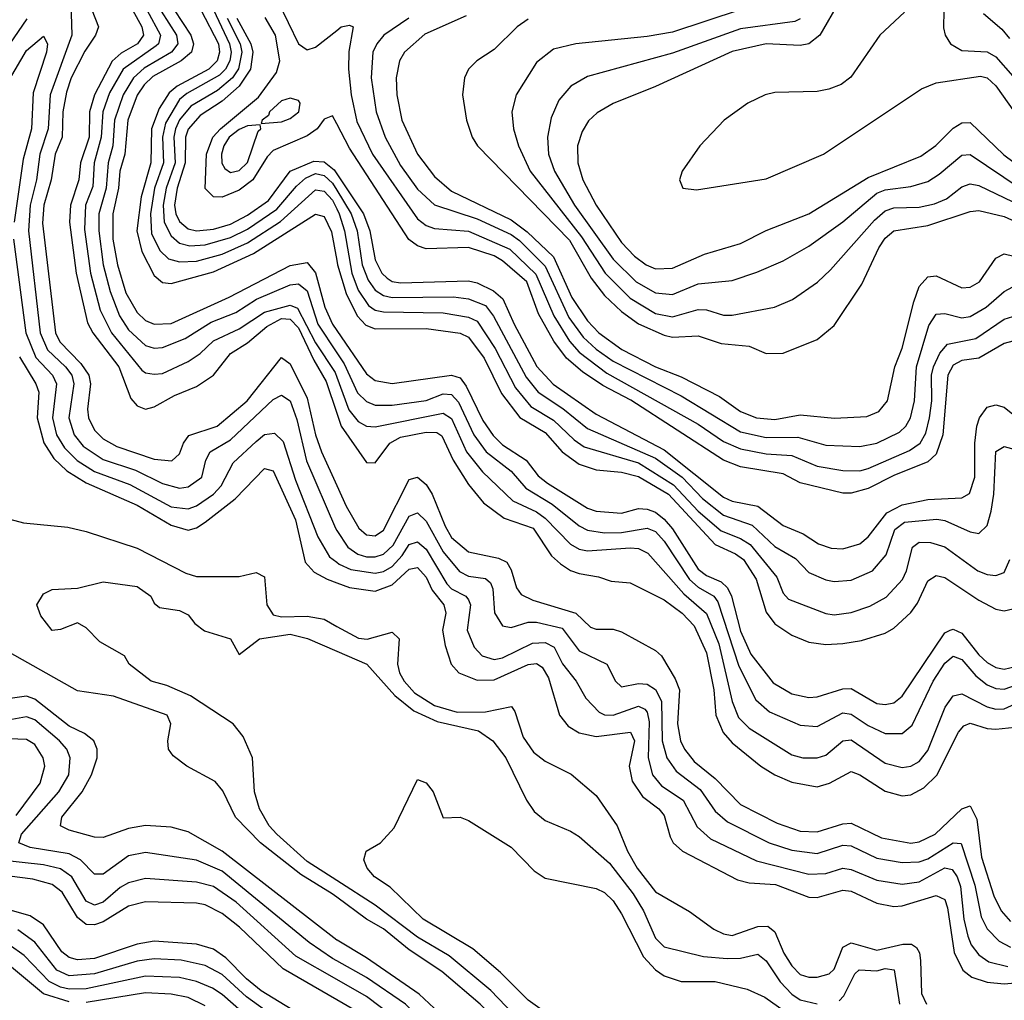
# Model space of a CAD drawing. Header units: inches. Extents: x 884549 to 1028252, y 526810 to 653624.
# Tile 114 of 256: x 949254 to 951570, y 550419 to 552727. Entities that reach past the tile are written whole.
import ezdxf

# ---------------------------------------------------------------- set-up
doc = ezdxf.new("R2010")
doc.units = ezdxf.units.IN
doc.header["$MEASUREMENT"] = 0
doc.layers.add('A9545', color=7, linetype='Continuous')
doc.layers.add('A9555', color=7, linetype='Continuous')

msp = doc.modelspace()

# ---------------------------------------------------------------- linework, layer by layer
at = {"layer": 'A9545', "color": 5}
for points, elevation in [([(949368.1, 552968.1), (949376.6, 552690), (949325.6, 552550), (949321.1, 552470), (949301.3, 552410), (949293.4, 552350), (949278.7, 552290), (949275.1, 552230), (949302.3, 551990), (949319.8, 551950), (949361.9, 551910), (949376.6, 551890), (949381.5, 551870), (949369.5, 551789.5), (949382.3, 551750), (949403.4, 551723.4), (949450, 551691.7), (949526.3, 551666.3), (949590, 551635.2), (949630, 551624.7), (949650, 551627.3), (949682.1, 551650), (949692.1, 551690), (949702.4, 551710), (949750, 551737.9), (949850, 551833.1), (949870, 551842.8), (949890, 551829.5), (949905.6, 551785.6), (949929, 551688.9), (949996.6, 551530), (950000, 551524.9)], 2460), ([(949861.2, 552770), (949910, 552670.1), (949930, 552655.8), (949950, 552661.7), (950000, 552701.6)], 2740), ([(949423.7, 552750), (949439.5, 552710), (949432.5, 552690), (949407.2, 552652.8), (949375.4, 552590), (949363.9, 552556.1), (949355.8, 552510), (949354, 552450), (949337.4, 552410), (949328, 552350), (949310.8, 552290), (949307.5, 552247.5), (949338.6, 551990), (949348.6, 551968.6), (949397.9, 551917.9), (949416.7, 551890), (949420.9, 551870), (949413.3, 551810), (949415.6, 551790), (949430, 551761), (949450, 551740.2), (949482.5, 551722.5), (949570, 551692.3), (949611.6, 551688.4), (949630, 551705.5), (949639, 551730), (949651.6, 551748.4), (949718.8, 551770), (949789.2, 551830), (949870, 551932.1), (949890, 551917.1), (949930, 551836.4), (949949.9, 551749.9), (949963.8, 551710), (950000, 551630.9)], 2480), ([(949519, 552750), (949541.4, 552710), (949545.2, 552690), (949531.4, 552670), (949492.5, 552647.5), (949471.3, 552628.7), (949430.1, 552550.1), (949418.4, 552510), (949417.5, 552450), (949397.1, 552390), (949393.5, 552350), (949373.3, 552290), (949370.9, 552250), (949386.5, 552130), (949413.6, 552013.6), (949426.1, 551990), (949487, 551910), (949515.5, 551835.5), (949530, 551818.3), (949550, 551810.5), (949570, 551815.7), (949618, 551842), (949670, 551863.2), (949710, 551890), (949750, 551941.4), (949790, 551966.2), (949835.4, 552004.6), (949870, 552023.3), (949890, 552022.2), (949910, 552001.9), (949945.6, 551925.6), (949975.3, 551875.3), (950000, 551800.6)], 2520), ([(949553.4, 552750), (949584.9, 552690), (949580.5, 552670), (949575, 552665), (949497.1, 552610), (949465.4, 552554.6), (949449.9, 552510), (949445.8, 552450), (949428.9, 552390), (949425.7, 552334.3), (949408.9, 552290), (949406.7, 552233.3), (949420.6, 552130), (949443.1, 552043.1), (949469.8, 551989.8), (949541.7, 551901.7), (949550, 551895.7), (949570, 551892.2), (949590, 551894.4), (949650, 551922), (949678.5, 551941.5), (949710, 551971.1), (949770, 551999.3), (949830, 552038.6), (949890, 552055.3), (949907.7, 552047.7), (949950, 551966.6), (949996.2, 551896.2), (950000, 551885.9)], 2540), ([(949586.6, 552746.6), (949623.1, 552690), (949626.3, 552670), (949611.1, 552650), (949547.1, 552612.9), (949521.6, 552590), (949497.2, 552550), (949476.9, 552490), (949473.3, 552430), (949462.2, 552390), (949457.5, 552330), (949440.5, 552270), (949440.1, 552230), (949450, 552150), (949466.7, 552086.7), (949488.4, 552030), (949510, 551997), (949550, 551959.9), (949570, 551953.9), (949590, 551955.5), (949643.2, 551976.8), (949704.7, 552015.3), (949762.2, 552037.8), (949811.1, 552068.9), (949890, 552102.8), (949910, 552105.3), (949930, 552088.7), (949955.1, 552010), (950000, 551942.8)], 2560), ([(949617.1, 552750), (949656.7, 552690), (949663.1, 552670), (949658.2, 552650), (949634.1, 552630), (949566.9, 552593.1), (949546.6, 552573.4), (949530.6, 552549.4), (949508, 552490), (949501.1, 552410), (949489.8, 552370.2), (949486.7, 552330), (949472.9, 552270), (949473, 552210), (949484.1, 552150), (949503.9, 552083.9), (949530, 552037.9), (949550, 552019.2), (949570, 552010), (949610, 552011.4), (949746.5, 552073.5), (949890, 552148.1), (949930, 552155.7), (949950, 552130.9), (949971.9, 552050), (949989.9, 552010), (950000, 551995.2)], 2580), ([(949680.4, 552750), (949721.5, 552670), (949724.4, 552650), (949718.5, 552630), (949699.1, 552610), (949624.6, 552570), (949605.6, 552554.4), (949582.3, 552517.7), (949564.3, 552470), (949562.4, 552390), (949539.9, 552310), (949529.9, 552230), (949541.5, 552181.5), (949570, 552124.4), (949590, 552108.3), (949610, 552106.1), (949710, 552133.2), (949803.8, 552176.2), (949950, 552269.4), (949970, 552263.7), (949987.3, 552227.3), (950000, 552159.9)], 2620), ([(949709.7, 552750), (949747.8, 552670), (949751.3, 552650), (949748.5, 552630), (949737.8, 552610), (949723.8, 552596.2), (949647.1, 552552.9), (949630, 552538.8), (949597.1, 552482.9), (949589.8, 552450), (949592.1, 552390), (949571.4, 552330), (949561.4, 552270), (949563.7, 552223.7), (949583.3, 552183.3), (949604.3, 552164.3), (949630, 552156.6), (949670, 552158.6), (949730, 552175.3), (949790, 552201.8), (949867.9, 552252.1), (949950, 552326.5), (949970, 552322.8), (949990, 552301.7), (950000, 552281.3)], 2640), ([(949230.9, 552669.1), (949271.4, 552728.6)], 2460), ([(949742.1, 552730), (949772.7, 552670), (949776.5, 552650), (949768.8, 552611.2), (949754.6, 552590), (949719.6, 552560.4), (949656.6, 552523.4), (949630, 552490.7), (949620.2, 552470), (949616.8, 552450), (949619.4, 552390), (949598.6, 552330), (949591.5, 552290), (949594.1, 552250), (949610, 552218.1), (949630, 552200.7), (949654.2, 552194.2), (949690, 552197), (949750, 552214.3), (949790, 552233.9), (949858.8, 552281.2), (949905, 552335), (949926.6, 552353.4), (949950, 552364.9), (949970, 552360.1), (949990, 552341.7), (950000, 552325.4)], 2660), ([(949764.7, 552730), (949797.8, 552670), (949802.1, 552650), (949796.6, 552610), (949770.5, 552570), (949730, 552535.2), (949678.7, 552501.3), (949650.6, 552469.4), (949644.4, 552450), (949643.6, 552390), (949624.8, 552330), (949618.4, 552290), (949621.3, 552270), (949630, 552251.7), (949650, 552234.8), (949670, 552229.7), (949710, 552233.9), (949750, 552245.2), (949790, 552266.6), (949839.1, 552300.9), (949890, 552370.6), (949946.2, 552393.8), (949970, 552392.5), (949993.6, 552373.6), (950000, 552364)], 2680), ([(950000, 552481.4), (949990, 552500.6), (949970, 552492.7), (949953.8, 552470), (949930, 552453.7), (949850, 552419.2), (949835.8, 552404.2), (949802.6, 552350), (949770, 552325.3), (949730, 552309.2), (949710, 552309.5), (949690, 552329.5), (949693.8, 552410), (949708.5, 552450), (949726.5, 552470), (949815.6, 552544.4), (949858, 552602), (949866.2, 552630), (949855.6, 552690), (949831.6, 552731.6)], 2720), ([(949216.7, 552563.3), (949270, 552654.5), (949310, 552688.2), (949319.6, 552670), (949317, 552650), (949285.5, 552554.5), (949281.4, 552470), (949261.8, 552398.2), (949240.8, 552250)], 2440), ([(949239.2, 552210), (949268.3, 551990), (949291.9, 551931.9), (949331.3, 551890), (949340.9, 551870), (949331.5, 551790), (949340.9, 551750), (949359.3, 551719.3), (949389.1, 551689.1), (949430, 551663.8), (949512.9, 551632.9), (949610, 551580.2), (949650, 551575.7), (949670, 551582.9), (949710, 551610.6), (949728.3, 551630), (949756.4, 551683.6), (949810, 551734.2), (949830, 551750.7), (949853.4, 551753.4), (949873.8, 551733.8), (949903.1, 551643.1), (949955.1, 551510), (949983.1, 551463.1), (950000, 551450.2)], 2440), ([(949253.7, 551933.7), (949291.9, 551870), (949298.9, 551850), (949295, 551790), (949310.8, 551730.8), (949334.1, 551694.1), (949364.9, 551664.9), (949410, 551637.2), (949530, 551584.4), (949610, 551537.5), (949650, 551525.6), (949670, 551531.2), (949690, 551544.2), (949760.8, 551599.2), (949830, 551670.6), (949850, 551664.8), (949903, 551550), (949925.9, 551450), (949946.4, 551426.4), (949977, 551410), (950000, 551401.6)], 2420), ([(949231.1, 551551.1), (949262.7, 551542.7), (949367.3, 551532.7), (949410, 551522.5), (949530, 551483.3), (949644.5, 551424.5), (949670, 551416.5), (949770, 551416.3), (949810, 551425.9), (949830, 551416), (949835.5, 551350), (949850, 551326.6), (949870, 551321.9), (949930, 551323.4), (949970, 551315.8), (950000, 551299.2)], 2380), ([(950000, 550701.1), (949930, 550745.9), (949859.1, 550810), (949841, 550830), (949818, 550870), (949806.1, 550910), (949801.9, 550990), (949779.9, 551039.9), (949756.4, 551070), (949655.6, 551135.6), (949599.9, 551159.9), (949563.1, 551170), (949511.6, 551210), (949500.9, 551230), (949442.6, 551262.6), (949410, 551295.9), (949390, 551307.3), (949350, 551291.6), (949330, 551289.4), (949303.6, 551323.6), (949294.1, 551350), (949310, 551375.9), (949330, 551385.7), (949390, 551388.9), (949450, 551403.6), (949530, 551393.3), (949562.7, 551370), (949570, 551353.4), (949583.2, 551343.2), (949630, 551336.5), (949650, 551326.5), (949665.9, 551305.9), (949688.5, 551288.5), (949750.2, 551270.2), (949770, 551233), (949818.5, 551270), (949890, 551280.7), (949930.7, 551270.7), (950000, 551240.7)], 2360), ([(950000, 550661.8), (949989, 550670), (949915.1, 550715.1), (949820.2, 550790), (949761.5, 550850), (949731.9, 550912), (949713.8, 550933.8), (949647.4, 550970), (949614.8, 550994.8), (949604.1, 551010), (949602.6, 551030), (949609.9, 551070), (949600.7, 551090), (949474.8, 551134.8), (949390, 551147.5), (949230, 551237.9)], 2380), ([(950000, 550561.1), (949730, 550770), (949650, 550815.9), (949610, 550826.8), (949550, 550830.5), (949510, 550823.9), (949450, 550802.3), (949430, 550803.1), (949370, 550819.5), (949349.6, 550829.6), (949352.8, 550850), (949400.9, 550910), (949423.2, 550950), (949436.2, 550990), (949436.5, 551010), (949428.5, 551030), (949406.7, 551046.7), (949370, 551064.5), (949290, 551128.2), (949270, 551134.6), (949210, 551126.5)], 2420), ([(950000, 550512.4), (949990, 550518), (949935, 550555), (949730, 550722.8), (949670, 550749.2), (949550, 550767), (949510, 550758.9), (949450, 550715.8), (949430, 550716), (949396.7, 550750), (949370, 550764.3), (949278.9, 550778.9), (949252.2, 550790), (949258, 550810), (949346.3, 550910), (949369.6, 550950), (949372.7, 550990), (949364.6, 551010), (949347.8, 551030), (949290, 551079.4), (949270, 551085.9), (949210, 551075.1)], 2440), ([(949246, 550854), (949302.4, 550930), (949313.1, 550970), (949309.6, 550990), (949290, 551020.8), (949270, 551033.1), (949210, 551035.2)], 2460), ([(950000, 550468.5), (949903.5, 550523.5), (949763, 550650), (949710, 550686.8), (949670, 550697.5), (949550, 550705.9), (949510, 550695.9), (949490, 550684.8), (949450, 550650.5), (949430, 550643), (949410, 550652.9), (949376.3, 550710), (949350, 550728.6), (949310, 550738.1), (949201.6, 550750)], 2460), ([(950000, 550420.2), (949873.6, 550493.6), (949771.2, 550591.2), (949730, 550623.9), (949690, 550644.3), (949670, 550647.9), (949550, 550650.7), (949510, 550640.9), (949450, 550604.1), (949430, 550596.6), (949410, 550597.3), (949390, 550613.9), (949353.8, 550673.8), (949330, 550692.1), (949284.6, 550704.6), (949150, 550721.8)], 2480), ([(949939.1, 550370), (949821.8, 550441.8), (949787.4, 550470), (949739.3, 550519.3), (949710, 550539.3), (949670, 550551.5), (949570, 550558.2), (949530, 550551.7), (949430, 550518), (949390, 550514.5), (949370, 550520.1), (949353.4, 550533.4), (949310, 550596.8), (949278.3, 550618.3), (949210, 550637.9)], 2520), ([(949895.1, 550350), (949787.8, 550427.8), (949730, 550480.2), (949690, 550501), (949633.5, 550513.5), (949570, 550517), (949530, 550511.7), (949430, 550481.9), (949370, 550477.1), (949341.7, 550490), (949290, 550556), (949250, 550585.2)], 2540), ([(949801.5, 550370), (949730, 550432.6), (949707.6, 550447.6), (949670, 550463.4), (949630, 550472.8), (949550, 550476.4), (949410, 550446.2), (949370, 550445.5), (949349.9, 550449.9), (949323.2, 550463.2), (949264.5, 550524.5), (949229.6, 550549.6)], 2560), ([(949370, 550416), (949310, 550434.6), (949230, 550501.3)], 2580), ([(949690, 550406.3), (949650, 550425.9), (949610, 550434), (949550, 550436.8), (949410, 550414.2)], 2580)]:
    msp.add_lwpolyline(points, dxfattribs=dict(at, elevation=elevation))
at = {"layer": 'A9545', "color": 5, "elevation": 2740}
for points in [[(949890, 552542.3), (949870, 552535.5), (949841.6, 552510), (949839, 552501), (949824.4, 552490), (949822, 552482), (949870, 552486.6), (949890, 552493.8), (949910.4, 552510), (949913.4, 552530), (949910, 552536.4)], [(949819.3, 552479.3), (949790, 552476.8), (949770, 552468.3), (949747.1, 552450), (949734.2, 552430), (949728.5, 552410), (949729.3, 552389.3), (949736.4, 552376.4), (949750, 552367.4), (949770, 552371.8), (949790, 552390.6), (949815.3, 552464.7), (949821, 552470)]]:
    msp.add_lwpolyline(points, close=True, dxfattribs=at)
at = {"layer": 'A9555', "color": 5}
for points, elevation in [([(951182.3, 552770), (951136, 552690), (951110, 552670), (951090, 552666.3), (951010, 552669.7), (950930, 552651.7), (950750, 552569.1), (950650.4, 552529.6), (950612.3, 552507.7), (950591.7, 552488.3), (950576.8, 552463.2), (950566.5, 552430), (950567, 552390), (950578.8, 552350), (950609.8, 552290), (950670, 552202.6), (950700.4, 552170), (950727.4, 552150), (950750, 552140.6), (950790, 552141.9), (950864.8, 552175.2), (950950, 552199.9), (951010, 552230.5), (951110, 552270.1), (951250, 552355.7), (951374.1, 552405.9), (951409.1, 552430.9), (951450, 552471.1), (951470, 552484.2), (951490, 552484.7), (951568.8, 552408.8), (951614.6, 552374.6)], 2880), ([(950948.7, 552750), (950790, 552697.5), (950730, 552687.1), (950562, 552670), (950510, 552656.9), (950470, 552626), (950422.1, 552550), (950411.8, 552510), (950415.3, 552470), (950427.7, 552430), (950454.5, 552370), (950575.9, 552215.9), (950631.4, 552130), (950690, 552071.5), (950750, 552035.2), (950790, 552027.4), (950850, 552044.7), (950870, 552043.6), (950910, 552031.5), (950930, 552031.6), (951029.9, 552050.1), (951071.8, 552068.2), (951130.6, 552109.4), (951161.6, 552138.4), (951264.7, 552255.3), (951290, 552276.8), (951310, 552284.1), (951370, 552285.3), (951406.2, 552293.7), (951434.4, 552305.5), (951470, 552333.1), (951490, 552340.8), (951510, 552336.3), (951690, 552250.3)], 2840), ([(951335.7, 552744.3), (951277.3, 552690), (951208.8, 552591.2), (951186.1, 552573.9), (951157.2, 552562.8), (951130, 552557.9), (951030, 552555.2), (951008, 552550), (950967, 552530), (950910.9, 552490), (950853.9, 552430), (950812.6, 552370), (950806.3, 552350), (950814, 552330), (950846.4, 552326.4), (951010, 552352.3), (951145.2, 552410), (951375.7, 552564.3), (951410, 552577.7), (951514, 552594), (951530, 552589.5), (951550, 552570.7), (951607.6, 552490)], 2920), ([(951428.2, 552748.2), (951427.5, 552707.5), (951431.4, 552690), (951443.8, 552670), (951470, 552653.8), (951530, 552650.8), (951550, 552639.2), (951590, 552593.8)], 2940), ([(951521.4, 552741.4), (951564.3, 552704.3), (951582.4, 552682.4)], 2960), ([(950000, 552701.6), (950010, 552709.6), (950030, 552713.7), (950038.2, 552710), (950028.5, 552651.5), (950027.8, 552610), (950034.1, 552550), (950047.2, 552487.2), (950084, 552410), (950190, 552258), (950210, 552242), (950230, 552235.1), (950310, 552229.3), (950406.7, 552186.7), (950468.2, 552128.2), (950510.4, 552030), (950547.3, 551970), (950570, 551944), (950635.3, 551895.3), (950850, 551775.2), (950910, 551734), (950950, 551716.6), (951010, 551704.8), (951070, 551701.1), (951130, 551676.4), (951190, 551665.6), (951230, 551665.5), (951250, 551670.6), (951347, 551713), (951372.5, 551730), (951385.9, 551754.1), (951394.3, 551790), (951399.5, 551830), (951399, 551890), (951403.7, 551910), (951418.2, 551941.8), (951436.5, 551963.5), (951503.5, 551976.5), (951570, 552022.3), (951590, 552028.1)], 2740), ([(950169.4, 552730.6), (950110.9, 552690), (950094.1, 552670), (950085.1, 552650), (950081.1, 552590), (950092.8, 552510), (950113.8, 552450), (950150, 552383.7), (950190, 552327.9), (950230, 552291), (950330, 552258.3), (950410, 552221.1), (950430, 552206.7), (950490, 552146.6), (950546.1, 552026.1), (950579.4, 551979.5), (950610, 551951.5), (950650, 551922.9), (950810, 551841.6), (950950, 551756.8), (951010, 551743.6), (951084.7, 551744.7), (951150, 551725.4), (951230, 551722.5), (951270, 551730.1), (951323.6, 551756.4), (951338.3, 551770), (951349.6, 551790), (951358.8, 551830), (951363.9, 551910), (951392.9, 552007.1), (951410, 552033.5), (951430, 552035.5), (951470, 552024.9), (951490, 552028.5), (951527.2, 552050), (951570, 552087.2), (951590, 552098.2)], 2760), ([(950304.6, 552735.4), (950207.4, 552692.6), (950159.2, 552650), (950147.5, 552630), (950139.4, 552590), (950140.9, 552550), (950153, 552490), (950189.8, 552410), (950230, 552357.8), (950270, 552323.2), (950410, 552255.6), (950447.6, 552227.6), (950510, 552168.7), (950553.2, 552073.2), (950590, 552017.7), (950616.4, 551990), (950670.3, 551950.3), (950750, 551909.6), (950810, 551886.3), (950900.1, 551840.1), (950950, 551804.6), (950987.6, 551790), (951030, 551785.7), (951090, 551796.5), (951170.6, 551789.4), (951246.9, 551793.1), (951275.3, 551804.7), (951295.3, 551830), (951312.4, 551910), (951330, 551953.4), (951357.2, 552062.8), (951370, 552098.6), (951390, 552121.5), (951410, 552124.2), (951470, 552096), (951490, 552096.9), (951511.9, 552110), (951550, 552165.8), (951570, 552175.6), (951592.8, 552170)], 2780), ([(950450, 552727.6), (950424.4, 552710), (950370, 552656.4), (950329.3, 552630), (950309.5, 552610), (950300.4, 552590), (950295.7, 552550), (950304.9, 552490), (950318.7, 552450), (950331.2, 552430), (950547.7, 552207.7), (950598.7, 552118.7), (950630, 552077.9), (950670, 552040.2), (950710, 552011.2), (950770, 551984), (950790, 551980), (950850, 551982.6), (950904.5, 551964.5), (950970, 551958.8), (951010, 551941.2), (951050, 551941.7), (951130, 551973.9), (951170, 552007.2), (951235.4, 552104.6), (951274.9, 552190), (951290, 552212.3), (951310.2, 552229.8), (951390, 552242.4), (951490, 552275), (951510, 552277.5), (951570, 552263.8), (951710, 552200.3)], 2820), ([(951090, 552728.5), (951077.6, 552722.4), (950950, 552705.1), (950790, 552648.1), (950590, 552592.8), (950550.1, 552569.9), (950522.6, 552537.4), (950504, 552496), (950495.5, 552450), (950498.2, 552410), (950512.1, 552370), (950559.3, 552290), (950650, 552163.1), (950703.9, 552110), (950750, 552084.2), (950790, 552079.9), (950850, 552104.9), (950930, 552113), (950987.7, 552132.2), (951050, 552159.4), (951110, 552193.9), (951190, 552251.1), (951270, 552318.5), (951290, 552326.4), (951350, 552334.2), (951390, 552346.3), (951417.2, 552362.8), (951470, 552407.6), (951490, 552409.1), (951607.7, 552330)], 2860), ([(951590, 551970.1), (951570, 551965.1), (951510, 551930.3), (951470, 551924.4), (951450, 551914), (951437.4, 551890), (951425.2, 551750), (951410, 551704.4), (951390, 551686.6), (951310, 551654.2), (951250, 551623.7), (951210, 551612.2), (951190, 551612.3), (951090, 551636.6), (951050, 551658.4), (950950, 551674.9), (950910, 551690.3), (950691.5, 551831.5), (950625.7, 551865.7), (950577.8, 551897.8), (950540.5, 551930), (950510.6, 551970.6), (950474.6, 552034.6), (950446.7, 552110), (950390, 552159.2), (950370, 552171.3), (950310, 552190.8), (950210, 552187.5), (950190, 552194.3), (950169.5, 552209.5), (950030, 552424), (950000, 552481.4)], 2720), ([(950000, 552364), (950062.8, 552270), (950077.7, 552230), (950090, 552161.5), (950105.7, 552130), (950118.2, 552118.2), (950130, 552110.5), (950150, 552107.5), (950310, 552112), (950330, 552107.6), (950368.7, 552088.7), (950390.5, 552070), (950417.1, 552010), (950470.9, 551910.9), (950508.9, 551868.9), (950610, 551798.6), (950770, 551714.3), (950910, 551603.2), (950930, 551593.7), (950990, 551581.6), (951050, 551536.4), (951097.1, 551517.1), (951133.1, 551493.1), (951162.8, 551482.8), (951190, 551481.7), (951230, 551493.5), (951250, 551510.1), (951294, 551566), (951330, 551585.2), (951390, 551597.6), (951470, 551601.2), (951488.1, 551611.9), (951501.2, 551650), (951500.9, 551730), (951505.4, 551770), (951512, 551790), (951530, 551815.1), (951550, 551820.7), (951570, 551815.1), (951606.1, 551786.1)], 2680), ([(950000, 552325.4), (950034.1, 552270), (950048, 552230), (950059.6, 552150), (950073.9, 552113.9), (950090.4, 552090.4), (950110, 552077.6), (950130, 552073.2), (950274.6, 552074.6), (950310, 552069.6), (950350, 552054.1), (950368.9, 552028.9), (950445.6, 551885.6), (950473.9, 551850), (950532, 551812), (950590, 551765), (950750, 551695.1), (950812.6, 551650), (950860.2, 551600.2), (950910, 551561.1), (950976.9, 551536.9), (951030, 551487.2), (951078.9, 551458.9), (951110, 551425.6), (951150, 551408.5), (951170, 551404.9), (951210, 551407.7), (951259.9, 551430), (951292.3, 551467.7), (951312.9, 551527.1), (951335.7, 551544.3), (951411.4, 551551.4), (951430, 551548.3), (951490, 551521.3), (951510, 551517.7), (951530, 551536.3), (951539.2, 551570), (951545.6, 551610), (951550, 551711), (951570, 551722.4), (951610, 551711.1)], 2660), ([(950000, 552281.3), (950005.6, 552270), (950018.3, 552230), (950035.2, 552130), (950050.5, 552090.5), (950074.4, 552054.4), (950090, 552043.4), (950110, 552039.3), (950250, 552037), (950310, 552026.9), (950330, 552017.1), (950372.8, 551952.8), (950420.4, 551860.4), (950456.5, 551816.5), (950510, 551784.6), (950558.1, 551738.1), (950581.7, 551721.7), (950710, 551684.3), (950792.3, 551632.3), (950850, 551570.6), (950903.9, 551523.9), (950950, 551505.8), (950972.1, 551492.1), (951035, 551415), (951050, 551377.4), (951062.9, 551362.9), (951150, 551329.3), (951170, 551326.4), (951210, 551331.5), (951253.6, 551346.4), (951292.1, 551367.9), (951330.4, 551409.6), (951340.1, 551430), (951354.1, 551485.9), (951370, 551497.2), (951396.6, 551496.6), (951430, 551486.1), (951508, 551430), (951530, 551421.4), (951550, 551419.1), (951570, 551426.2), (951583.5, 551456.5)], 2640), ([(950000, 552159.9), (950001.9, 552150), (950022.2, 552082.2), (950047.5, 552030), (950068, 552008), (950090, 551999.3), (950210, 552000.4), (950290, 551988.9), (950310, 551979.6), (950346.4, 551930), (950387.1, 551847.1), (950430.7, 551790.7), (950490, 551755.1), (950530, 551709.8), (950570, 551680.5), (950610, 551667.6), (950670, 551662.3), (950710, 551651.7), (950779.9, 551610), (950890, 551491.4), (950938.1, 551470), (950956.3, 551456.3), (950986.1, 551410), (951010, 551332.3), (951030, 551305.5), (951070, 551278.3), (951110, 551262.1), (951150, 551256.6), (951190, 551258.8), (951233.9, 551266.1), (951290, 551283.1), (951310, 551295), (951350, 551332.1), (951365.9, 551354.1), (951390, 551406.4), (951410, 551418.9), (951430, 551414.3), (951510, 551361), (951550, 551339.9), (951570, 551336), (951590, 551340.6)], 2620), ([(950000, 551995.2), (950070, 551893.1), (950090, 551877.7), (950130, 551870.4), (950270, 551890.3), (950290, 551883.7), (950304, 551864), (950343.3, 551783.3), (950368.1, 551748.1), (950390, 551726.1), (950445.8, 551690), (950473.7, 551653.7), (950495.8, 551635.8), (950590, 551577.4), (950610, 551570.3), (950670, 551565.8), (950710, 551576.1), (950730, 551574.9), (950750, 551568), (950770, 551551.7), (950790, 551529), (950850, 551433.8), (950870, 551419), (950904.2, 551404.2), (950919, 551390), (950928.6, 551370), (950950, 551287.8), (950973.6, 551233.6), (951026.6, 551166.6), (951070, 551140.2), (951110, 551131.9), (951130, 551133.3), (951190, 551152.3), (951210, 551152.6), (951270, 551117.6), (951290, 551115), (951310, 551119.5), (951330, 551135.3), (951430, 551284.3), (951442.5, 551290), (951450, 551292.8), (951470, 551283.2), (951510, 551232.1), (951530, 551213.8), (951550, 551202.5), (951570, 551198.3), (951610, 551207.6)], 2580), ([(950000, 551942.8), (950017.1, 551917.1), (950048.7, 551848.7), (950070, 551828.4), (950090, 551820), (950130, 551819.4), (950210, 551830.8), (950250, 551846.4), (950270, 551844.5), (950286.6, 551826.6), (950322.6, 551750), (950351.4, 551710), (950410, 551664.6), (950444.6, 551624.6), (950506.3, 551586.3), (950570, 551535.8), (950590, 551525.8), (950630, 551519.5), (950670, 551520.1), (950730, 551530), (950750, 551522.1), (950770, 551499.9), (950829.4, 551409.4), (950850, 551391.3), (950887.1, 551370), (950896.5, 551356.5), (950945.3, 551205.3), (950986, 551126), (951018.2, 551098.2), (951090, 551066.4), (951130, 551063.5), (951190, 551095.5), (951210, 551092.8), (951250, 551065.8), (951290, 551047.1), (951330, 551046.9), (951353.3, 551066.7), (951402.8, 551170), (951430, 551212.8), (951450, 551229.3), (951470, 551221.4), (951503, 551183), (951530, 551161.3), (951550, 551152.9), (951570, 551151.2), (951630, 551172.7)], 2560), ([(950000, 551885.9), (950028.4, 551808.4), (950050, 551781.4), (950070, 551770.4), (950090, 551768.8), (950250, 551800.7), (950270, 551788.3), (950304.9, 551710), (950342.7, 551662.7), (950414.2, 551594.2), (950470, 551568.8), (950490, 551553.9), (950550, 551492.2), (950570, 551480.8), (950590, 551476.7), (950690, 551483.9), (950710, 551482), (950731.5, 551471.5), (950816, 551376), (950869.7, 551329.7), (950898.3, 551258.3), (950930, 551122.6), (950944.6, 551084.6), (950970, 551059.4), (951070, 550997), (951096.3, 550990), (951130, 550989.7), (951150, 550996.2), (951190, 551030.1), (951210, 551032.1), (951290, 550977.6), (951330, 550967.3), (951350, 550970.1), (951370, 550981.5), (951390, 551007.4), (951430.7, 551109.3), (951450, 551135.7), (951470, 551140.3), (951530, 551110), (951550, 551104.2), (951570, 551105.1), (951670, 551150.8)], 2540), ([(950000, 551800.6), (950010, 551770.4), (950070, 551684.7), (950090, 551683.6), (950124.5, 551730), (950150, 551744), (950210, 551755.8), (950235.3, 551755.3), (950247.2, 551747.2), (950273.6, 551690), (950310, 551633.3), (950344.8, 551590), (950393.5, 551553.5), (950461.8, 551530), (950505.4, 551465.4), (950526, 551446), (950550, 551430.4), (950570, 551423.6), (950615.9, 551415.9), (950645.7, 551405.7), (950690, 551401.8), (950770, 551361.7), (950812.4, 551330), (950840.7, 551300.7), (950870, 551236.6), (950886.8, 551150), (950891.6, 551090), (950909.2, 551049.2), (950930, 551025.1), (950997.1, 550970), (951030, 550949.5), (951070, 550932.4), (951130, 550921.9), (951159.1, 550930), (951210, 550957.3), (951230, 550950.1), (951290, 550911), (951330, 550900.2), (951350, 550902.4), (951381, 550919), (951411.3, 550948.7), (951462.2, 551050), (951474.8, 551065.2), (951490, 551071.4), (951530, 551058.6), (951550, 551056.9), (951610, 551063.5)], 2520), ([(950000, 551630.9), (950022.3, 551582.3), (950051.9, 551530), (950070, 551514.9), (950090, 551512.2), (950110, 551525.6), (950170, 551645), (950190, 551650.1), (950210, 551632.8), (950224.5, 551610), (950254.8, 551534.8), (950270, 551508.5), (950310, 551474.8), (950380, 551460), (950400.3, 551450), (950410, 551432.5), (950422.5, 551390), (950433.8, 551373.8), (950460.8, 551360.8), (950562.5, 551330), (950597, 551297), (950610, 551292.7), (950650, 551292.6), (950670, 551286.6), (950750, 551242.4), (950764, 551230), (950796, 551176), (950806.1, 551150), (950801.5, 551070), (950808.4, 551030), (950817.6, 551010), (950840.8, 550980.8), (950890, 550941.2), (950950, 550880.2), (951035.8, 550835.8), (951090, 550817.4), (951130, 550815.4), (951190, 550834.3), (951210, 550835.7), (951281.4, 550801.4), (951350, 550789.1), (951370, 550791.9), (951407.4, 550810), (951470, 550869.6), (951490, 550877.1), (951505.2, 550845.2), (951516.2, 550756.2), (951545.5, 550665.5), (951562.8, 550630), (951585, 550605)], 2480), ([(950000, 551524.9), (950025.8, 551485.8), (950049.3, 551469.3), (950070, 551463), (950090, 551462.5), (950110, 551468.8), (950132.4, 551490), (950170, 551558.2), (950190, 551566.6), (950210, 551546.4), (950250, 551474.4), (950288.6, 551428.6), (950310, 551417.4), (950350, 551412.1), (950361.5, 551401.5), (950367.2, 551387.2), (950370.7, 551330.7), (950390, 551300.6), (950410, 551296.5), (950450, 551308.7), (950470, 551309.1), (950530, 551294.6), (950570, 551241.4), (950635.3, 551210), (950655.3, 551170), (950670, 551157), (950710, 551164.5), (950730, 551163.3), (950750, 551150.8), (950763.4, 551123.4), (950765.7, 551030), (950776, 550990), (950798.1, 550958.1), (950855, 550915), (950890, 550864.4), (950919.1, 550839.1), (951017.4, 550790), (951070, 550772.2), (951130, 550765), (951190, 550784.1), (951210, 550782.8), (951270, 550753.4), (951330, 550743.2), (951370, 550745.1), (951390, 550752.5), (951450, 550789.7), (951468.5, 550788.5), (951501.1, 550690), (951515.6, 550615.6), (951530, 550587.4), (951558.4, 550558.4), (951584.5, 550544.5)], 2460), ([(950000, 551450.2), (950005.7, 551445.7), (950033.2, 551433.2), (950090, 551424.3), (950110, 551428.5), (950130, 551440), (950154.1, 551465.9), (950170, 551491.4), (950190, 551498.3), (950210, 551481.1), (950258.9, 551398.9), (950270, 551387.3), (950303.6, 551370), (950310, 551361.3), (950314.2, 551350), (950306.9, 551290), (950323, 551250), (950342.1, 551230), (950370, 551221.3), (950390, 551224.9), (950460.1, 551260), (950490, 551261.3), (950511.6, 551250), (950531.1, 551211.1), (950562.7, 551170), (950585.9, 551130), (950617.2, 551097.2), (950630, 551090.8), (950650, 551090.1), (950710, 551111.6), (950724.2, 551104.2), (950730, 551097.1), (950734.6, 551074.6), (950732.3, 550990), (950742.7, 550950), (950763.6, 550923.6), (950814.9, 550890), (950847.7, 550827.7), (950879.1, 550799.1), (950987.2, 550747.2), (951110, 550715.9), (951150, 550718), (951190, 550730.4), (951210, 550727.1), (951270, 550701.8), (951330, 550692.7), (951370, 550697.9), (951430, 550731.2), (951447.4, 550727.4), (951459.4, 550710), (951467, 550687), (951475.3, 550610), (951484.3, 550570), (951492.2, 550550), (951510, 550526.4), (951533.5, 550510), (951578.7, 550498.7)], 2440), ([(950000, 551401.6), (950030, 551390.7), (950090, 551381.6), (950130, 551396.7), (950170, 551434.1), (950190, 551437.9), (950210, 551415.1), (950224.3, 551384.3), (950251.7, 551350), (950256.5, 551330), (950248.5, 551290), (950254.5, 551254.5), (950268.6, 551210), (950287, 551190), (950330, 551172.7), (950370, 551173), (950450, 551209.6), (950470, 551211.6), (950482.8, 551202.8), (950498.2, 551178.2), (950523.6, 551090), (950544.6, 551064.6), (950570, 551048.7), (950610, 551040.1), (950690.5, 551050.5), (950700.2, 551030), (950687.5, 550970), (950694.6, 550934.6), (950719, 550899), (950757.7, 550870), (950770, 550854.4), (950784, 550804), (950791.5, 550790), (950813, 550770), (950942.4, 550702.4), (950970, 550695.7), (951031.7, 550691.7), (951110, 550661.8), (951130, 550660.8), (951190, 550678.7), (951210, 550675.9), (951270, 550647.5), (951310, 550639.9), (951330, 550641.4), (951410, 550665.8), (951430, 550656.6), (951436.9, 550636.9), (951451.9, 550531.9), (951472.3, 550490), (951493.8, 550473.8), (951530, 550461.6), (951570, 550458.2), (951630, 550463.7)], 2420), ([(950000, 551299.2), (950051, 551271), (950071, 551269), (950130, 551285.5), (950146.5, 551270), (950142.5, 551210), (950147.6, 551190), (950158.6, 551170), (950183.1, 551143.1), (950230, 551113.1), (950282.8, 551097.2), (950350, 551098.4), (950410.6, 551110.6), (950418.8, 551098.8), (950438.7, 551038.7), (950462.9, 551002.9), (950490, 550981.6), (950551.1, 550951.1), (950610, 550901.5), (950659.3, 550830), (950683.5, 550770), (950706.3, 550730), (950750, 550674.5), (950830, 550628.6), (950886.8, 550586.8), (950910, 550575.5), (950930, 550571.7), (950990, 550593.3), (951014, 550594), (951030, 550580.4), (951051.2, 550530), (951070, 550500.1), (951090, 550480.1), (951110, 550473.7), (951130, 550473.7), (951158.3, 550481.7), (951170, 550492.3), (951190, 550544.4), (951210, 550554.4), (951270, 550537.6), (951331.3, 550551.3), (951351.6, 550551.6), (951363.3, 550543.3), (951371, 550531), (951373.2, 550513.2), (951375.5, 550435.5), (951386.9, 550410)], 2380), ([(950000, 551240.7), (950070.3, 551210.3), (950136.8, 551136.8), (950180.8, 551100.8), (950235.7, 551075.7), (950333.5, 551053.5), (950367.3, 551030), (950397.2, 550990), (950446.1, 550890), (950463.9, 550863.9), (950490, 550842.5), (950550, 550817.5), (950570, 550804.5), (950641.6, 550741.6), (950696.8, 550670), (950721.8, 550630), (950750, 550565.8), (950770, 550544.8), (950862.7, 550522.7), (950917.9, 550517.9), (950950, 550518.2), (950990, 550528.2), (951010, 550512.5), (951043.1, 550463.1), (951070, 550434), (951090, 550420.4), (951130, 550410.8)], 2360), ([(950519.3, 550370), (950450, 550419.4), (950385.1, 550485.1), (950320.2, 550540.2), (950203.2, 550610), (950125.7, 550685.7), (950088.7, 550710), (950071.3, 550730), (950063.6, 550750), (950069.2, 550770), (950102.7, 550790), (950134.9, 550825.1), (950190, 550938.8), (950210, 550930.8), (950226.8, 550910), (950250, 550848.4), (950290, 550850.6), (950310, 550842.4), (950410, 550779.7), (950464.2, 550724.2), (950490, 550706.4), (950610, 550682.7), (950630, 550673.2), (950650, 550653), (950670, 550622.5), (950721.5, 550521.5), (950750, 550491.1), (950770, 550477), (950810, 550463.8), (950890, 550463.6), (950965.4, 550445.4), (951006.9, 550426.9), (951065.4, 550385.4)], 2340), ([(951076.1, 550000), (951034.3, 550034.3), (950970, 550074.2), (950919.3, 550099.3), (950670, 550204.7), (950630, 550212.6), (950570, 550209.5), (950556.7, 550216.7), (950550, 550222.3), (950523.8, 550283.8), (950508, 550308), (950451, 550350), (950362.5, 550442.5), (950263.9, 550523.9), (950190, 550567.5), (950090, 550643.5), (950000, 550701.1)], 2360), ([(951026.7, 550000), (951014.5, 550010), (950930, 550058.7), (950790, 550122.5), (950710.1, 550150), (950650, 550160.1), (950610, 550154.1), (950550, 550134.5), (950530, 550136.6), (950510, 550159.8), (950493, 550230), (950474.1, 550270), (950428.3, 550308.3), (950395.6, 550350), (950336.9, 550410), (950247.4, 550487.4), (950170, 550538.3), (950110, 550587.8), (950069.6, 550610), (950000, 550661.8)], 2380), ([(950468.3, 550000), (950448.4, 550030), (950413, 550190), (950399.9, 550219.9), (950240.6, 550390), (950193.5, 550433.5), (950070, 550519.1), (950000.6, 550560.6), (950000, 550561.1)], 2420), ([(950411.8, 550000), (950406.4, 550010), (950372, 550170), (950358.2, 550198.2), (950332.7, 550230), (950251.2, 550310), (950203.4, 550370), (950161.5, 550410), (950070, 550473.1), (950000, 550512.4)], 2440), ([(951181.6, 550418.4), (951192.8, 550430), (951218.4, 550481.6), (951228.8, 550491.2), (951270, 550488.5), (951290, 550494.4), (951310.8, 550490.8), (951323.9, 550410)], 2360), ([(950361.1, 550000), (950356.5, 550016.5), (950341.3, 550110), (950327.6, 550150), (950287.4, 550210), (950137.6, 550377.6), (950070, 550428.5), (950000, 550468.5)], 2460), ([(950299.2, 550000), (950300.6, 550010), (950296.8, 550070), (950278.4, 550130), (950225.8, 550210), (950137.6, 550317.6), (950063.4, 550383.4), (950000, 550420.2)], 2480)]:
    msp.add_lwpolyline(points, dxfattribs=dict(at, elevation=elevation))

doc.saveas('drawing.dxf')
